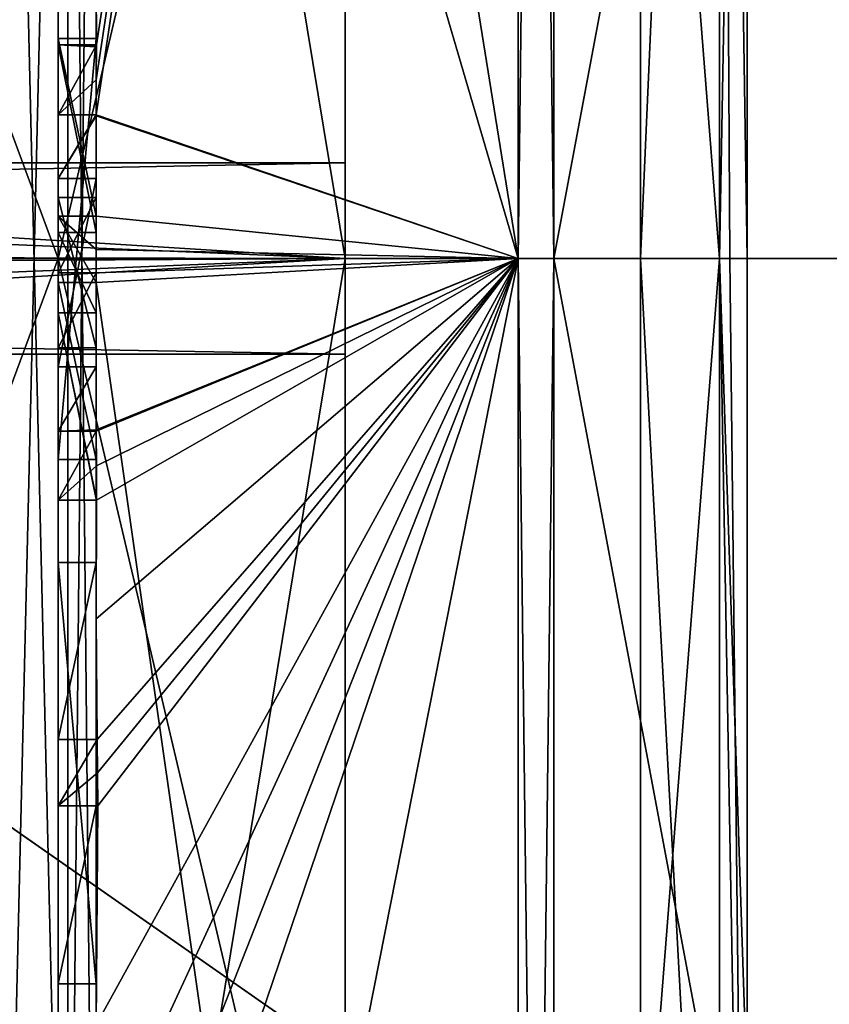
# Model space of a CAD drawing. Extents: x -23 to 700, y -1999 to -1.
# Tile 155 of 224: x -4.8 to -0.57, y -31.9 to -26.75. Entities that reach past the tile are written whole.
import ezdxf

# ---------------------------------------------------------------- set-up
doc = ezdxf.new("R2010")
doc.units = 0
doc.header["$LTSCALE"] = 5.485125
for name, color, linetype in [('1088', 7, 'CONTINUOUS'), ('1093', 7, 'CONTINUOUS'), ('1094', 7, 'CONTINUOUS'), ('1167', 7, 'CONTINUOUS'), ('1168', 7, 'CONTINUOUS'), ('1194', 7, 'CONTINUOUS'), ('1195', 7, 'CONTINUOUS'), ('1208', 7, 'CONTINUOUS'), ('1213', 7, 'CONTINUOUS'), ('1214', 7, 'CONTINUOUS'), ('1215', 7, 'CONTINUOUS'), ('1216', 7, 'CONTINUOUS'), ('1217', 7, 'CONTINUOUS'), ('1218', 7, 'CONTINUOUS'), ('1221', 7, 'CONTINUOUS'), ('1222', 7, 'CONTINUOUS'), ('1225', 7, 'CONTINUOUS'), ('1226', 7, 'CONTINUOUS'), ('1259', 7, 'CONTINUOUS'), ('1261', 7, 'CONTINUOUS'), ('1262', 7, 'CONTINUOUS'), ('1263', 7, 'CONTINUOUS'), ('1264', 7, 'CONTINUOUS'), ('1269', 7, 'CONTINUOUS'), ('1270', 7, 'CONTINUOUS'), ('1271', 7, 'CONTINUOUS'), ('1272', 7, 'CONTINUOUS'), ('1273', 7, 'CONTINUOUS'), ('1274', 7, 'CONTINUOUS'), ('1275', 7, 'CONTINUOUS'), ('1276', 7, 'CONTINUOUS'), ('1277', 7, 'CONTINUOUS'), ('1286', 7, 'CONTINUOUS'), ('1289', 7, 'CONTINUOUS'), ('1292', 7, 'CONTINUOUS'), ('1293', 7, 'CONTINUOUS'), ('1312', 7, 'CONTINUOUS'), ('1313', 7, 'CONTINUOUS'), ('1314', 7, 'CONTINUOUS'), ('1315', 7, 'CONTINUOUS'), ('1316', 7, 'CONTINUOUS'), ('1317', 7, 'CONTINUOUS'), ('1318', 7, 'CONTINUOUS'), ('1319', 7, 'CONTINUOUS'), ('1320', 7, 'CONTINUOUS'), ('1321', 7, 'CONTINUOUS'), ('1322', 7, 'CONTINUOUS'), ('1323', 7, 'CONTINUOUS'), ('1324', 7, 'CONTINUOUS'), ('1325', 7, 'CONTINUOUS'), ('1326', 7, 'CONTINUOUS'), ('1390', 7, 'CONTINUOUS')]:
    doc.layers.add(name, color=color, linetype=linetype)

msp = doc.modelspace()

# ---------------------------------------------------------------- linework, layer by layer
at = {"layer": '1088', "color": 7, "linetype": 'CONTINUOUS'}
for points in [[(-3.1, -21.6357, 6.3634), (-3.1, -28, 9), (-3.1, -21.6357, -6.3634), (-3.1, -21.6357, 6.3634)], [(-3.1, -21.6357, -6.3634), (-3.1, -28, 9), (-3.1, -27.5), (-3.1, -21.6357, -6.3634)], [(-3.1, -28, -9), (-3.1, -21.6357, -6.3634), (-3.1, -28, -0.5), (-3.1, -28, -9)], [(-3.1, -28, -0.5), (-3.1, -21.6357, -6.3634), (-3.1, -27.5), (-3.1, -28, -0.5)], [(-3.1, -27.5), (-3.1, -28, 9), (-3.1, -28, 0.5), (-3.1, -27.5)], [(-3.1, -28, 9), (-3.1, -34.3643, 6.3634), (-3.1, -28, 0.5), (-3.1, -28, 9)], [(-3.1, -34.3643, -6.3634), (-3.1, -28, -9), (-3.1, -34.3643, 6.3634), (-3.1, -34.3643, -6.3634)], [(-3.1, -34.3643, 6.3634), (-3.1, -28, -9), (-3.1, -28.5), (-3.1, -34.3643, 6.3634)], [(-3.1, -28.5), (-3.1, -28, -9), (-3.1, -28, -0.5), (-3.1, -28.5)], [(-3.1, -34.3643, 6.3634), (-3.1, -28.5), (-3.1, -28, 0.5), (-3.1, -34.3643, 6.3634)]]:
    msp.add_3dface(points, dxfattribs=at)
at = {"layer": '1093', "color": 7, "linetype": 'CONTINUOUS'}
for points in [[(-4.6, -28, 10.5), (-7.35, -28, 10.5), (-7.35, -35.4246, 7.4246), (-4.6, -28, 10.5)], [(-4.6, -37.0933, 5.25), (-4.6, -28, 10.5), (-7.35, -35.4246, 7.4246), (-4.6, -37.0933, 5.25)], [(-4.6, -28, -10.5), (-4.6, -37.0933, -5.25), (-7.35, -28, -10.5), (-4.6, -28, -10.5)], [(-7.35, -28, -10.5), (-4.6, -37.0933, -5.25), (-7.35, -35.4246, -7.4246), (-7.35, -28, -10.5)]]:
    msp.add_3dface(points, dxfattribs=at)
at = {"layer": '1094', "color": 7, "linetype": 'CONTINUOUS'}
for points in [[(-7.35, -28, 10.5), (-4.6, -28, 10.5), (-4.6, -18.9067, 5.25), (-7.35, -28, 10.5)], [(-7.35, -28, 10.5), (-4.6, -18.9067, 5.25), (-7.35, -20.5754, 7.4246), (-7.35, -28, 10.5)], [(-4.6, -28, -10.5), (-7.35, -20.5754, -7.4246), (-4.6, -18.9067, -5.25), (-4.6, -28, -10.5)], [(-4.6, -28, -10.5), (-7.35, -28, -10.5), (-7.35, -20.5754, -7.4246), (-4.6, -28, -10.5)]]:
    msp.add_3dface(points, dxfattribs=at)
at = {"layer": '1167', "color": 7, "linetype": 'CONTINUOUS'}
for points in [[(-3.1, -34.3643, 6.3634), (-3.1, -28, 9), (-4.6, -37.0933, 5.25), (-3.1, -34.3643, 6.3634)], [(-3.1, -28, 9), (-4.6, -28, 10.5), (-4.6, -37.0933, 5.25), (-3.1, -28, 9)], [(-3.1, -28, -9), (-3.1, -34.3643, -6.3634), (-4.6, -28, -10.5), (-3.1, -28, -9)], [(-3.1, -34.3643, -6.3634), (-4.6, -37.0933, -5.25), (-4.6, -28, -10.5), (-3.1, -34.3643, -6.3634)]]:
    msp.add_3dface(points, dxfattribs=at)
at = {"layer": '1168', "color": 7, "linetype": 'CONTINUOUS'}
for points in [[(-4.6, -28, 10.5), (-3.1, -21.6357, 6.3634), (-4.6, -18.9067, 5.25), (-4.6, -28, 10.5)], [(-3.1, -21.6357, -6.3634), (-3.1, -28, -9), (-4.6, -18.9067, -5.25), (-3.1, -21.6357, -6.3634)], [(-3.1, -28, -9), (-4.6, -28, -10.5), (-4.6, -18.9067, -5.25), (-3.1, -28, -9)], [(-3.1, -28, 9), (-3.1, -21.6357, 6.3634), (-4.6, -28, 10.5), (-3.1, -28, 9)]]:
    msp.add_3dface(points, dxfattribs=at)
at = {"layer": '1194', "color": 7, "linetype": 'CONTINUOUS'}
for points in [[(-11.1145, -27.5), (-3.1, -28, 0.5), (-11.4816, -27.9815, 0.4995), (-11.1145, -27.5)], [(-3.1, -27.5), (-3.1, -28, 0.5), (-11.1145, -27.5), (-3.1, -27.5)], [(-3.1, -28, 0.5), (-11.6397, -28.3487, 0.3583), (-11.4816, -27.9815, 0.4995), (-3.1, -28, 0.5)], [(-3.1, -28, 0.5), (-3.1, -28.5), (-11.6397, -28.3487, 0.3583), (-3.1, -28, 0.5)], [(-3.1, -28.5), (-11.6752, -28.5), (-11.6397, -28.3487, 0.3583), (-3.1, -28.5)]]:
    msp.add_3dface(points, dxfattribs=at)
at = {"layer": '1195', "color": 7, "linetype": 'CONTINUOUS'}
for points in [[(-3.1, -28, -0.5), (-3.1, -27.5), (-11.2536, -27.6573, -0.3641), (-3.1, -28, -0.5)], [(-3.1, -27.5), (-11.1145, -27.5), (-11.2536, -27.6573, -0.3641), (-3.1, -27.5)], [(-3.1, -28, -0.5), (-11.2536, -27.6573, -0.3641), (-11.5182, -28.048, -0.4977), (-3.1, -28, -0.5)], [(-3.1, -28.5), (-3.1, -28, -0.5), (-11.6752, -28.5), (-3.1, -28.5)], [(-3.1, -28, -0.5), (-11.5182, -28.048, -0.4977), (-11.6752, -28.5), (-3.1, -28, -0.5)]]:
    msp.add_3dface(points, dxfattribs=at)
at = {"layer": '1208', "linetype": 'CONTINUOUS'}
for points in [[(-4.4, -35.5503, 16.45), (-4.4, -21.7364, 16.5), (-4.4, -20.4497, 16.45), (-4.4, -35.5503, 16.45)], [(-4.4, -26.85, -16.5), (-4.4, -29.0506, -16.5), (-4.4, -20.4497, -16.45), (-4.4, -26.85, -16.5)], [(-4.4, -20.4497, -16.45), (-4.4, -29.0506, -16.5), (-4.4, -35.5503, -16.45), (-4.4, -20.4497, -16.45)], [(-4.4, -26.85, -16.7828), (-4.4, -26.85, -16.5), (-4.4, -20.4497, -16.45), (-4.4, -26.85, -16.7828)], [(-4.4, -20.4802, -17.9917), (-4.4, -26.85, -16.7828), (-4.4, -20.4497, -16.45), (-4.4, -20.4802, -17.9917)], [(-4.4, -27.7791, -19.4994), (-4.4, -26.85, -16.7828), (-4.4, -20.4802, -17.9917), (-4.4, -27.7791, -19.4994)], [(-4.4, -22.1297, 16.5), (-4.4, -21.7364, 16.5), (-4.4, -35.5503, 16.45), (-4.4, -22.1297, 16.5)], [(-4.4, -23.5648, 16.5), (-4.4, -22.1297, 16.5), (-4.4, -35.5503, 16.45), (-4.4, -23.5648, 16.5)], [(-4.4, -23.9582, 16.5), (-4.4, -23.5648, 16.5), (-4.4, -35.5503, 16.45), (-4.4, -23.9582, 16.5)], [(-4.4, -25.8781, 16.5), (-4.4, -23.9582, 16.5), (-4.4, -35.5503, 16.45), (-4.4, -25.8781, 16.5)], [(-4.4, -26.2268, 16.5), (-4.4, -25.8781, 16.5), (-4.4, -35.5503, 16.45), (-4.4, -26.2268, 16.5)], [(-4.4, -26.2268, 19.4192), (-4.4, -26.2268, 16.5), (-4.4, -27.8639, 16.5), (-4.4, -26.2268, 19.4192)], [(-4.4, -27.8639, 16.5), (-4.4, -26.2268, 16.5), (-4.4, -35.5503, 16.45), (-4.4, -27.8639, 16.5)], [(-4.4, -26.5602, 19.4468), (-4.4, -26.2268, 19.4192), (-4.4, -27.8639, 16.5), (-4.4, -26.5602, 19.4468)], [(-4.4, -26.894, 19.4686), (-4.4, -26.5602, 19.4468), (-4.4, -27.8639, 16.5), (-4.4, -26.894, 19.4686)], [(-4.4, -27.7791, -16.7828), (-4.4, -26.85, -16.7828), (-4.4, -27.7791, -19.4994), (-4.4, -27.7791, -16.7828)], [(-4.4, -27.254, 19.4857), (-4.4, -27.5811, 18.4497), (-4.4, -28.0747, 19.4999), (-4.4, -27.254, 19.4857)], [(-4.4, -27.5811, 18.4497), (-4.4, -28.5656, 18.4497), (-4.4, -28.0747, 19.4999), (-4.4, -27.5811, 18.4497)], [(-4.4, -28.4656, 18.1456), (-4.4, -27.6811, 18.1456), (-4.4, -28.0744, 16.904), (-4.4, -28.4656, 18.1456)], [(-4.4, -28.2828, 16.5), (-4.4, -27.8639, 16.5), (-4.4, -35.5503, 16.45), (-4.4, -28.2828, 16.5)], [(-4.4, -28.5656, 18.4497), (-4.4, -28.8949, 19.4795), (-4.4, -28.0747, 19.4999), (-4.4, -28.5656, 18.4497)], [(-4.4, -28.1257, -19.4998), (-4.4, -35.6608, -17.9321), (-4.4, -28.1257, -16.7828), (-4.4, -28.1257, -19.4998)], [(-4.4, -28.1257, -16.7828), (-4.4, -35.6608, -17.9321), (-4.4, -29.0506, -16.7828), (-4.4, -28.1257, -16.7828)], [(-4.4, -29.2498, 19.4599), (-4.4, -28.2828, 16.5), (-4.4, -29.5882, 16.5), (-4.4, -29.2498, 19.4599)], [(-4.4, -29.5882, 16.5), (-4.4, -28.2828, 16.5), (-4.4, -35.5503, 16.45), (-4.4, -29.5882, 16.5)], [(-4.4, -29.0506, -16.7828), (-4.4, -35.6608, -17.9321), (-4.4, -29.0506, -16.5), (-4.4, -29.0506, -16.7828)], [(-4.4, -29.0506, -16.5), (-4.4, -35.6608, -17.9321), (-4.4, -35.5503, -16.45), (-4.4, -29.0506, -16.5)], [(-4.4, -29.8827, 19.4089), (-4.4, -29.2498, 19.4599), (-4.4, -29.5882, 16.7828), (-4.4, -29.8827, 19.4089)], [(-4.4, -29.5882, 16.7828), (-4.4, -29.2498, 19.4599), (-4.4, -29.5882, 16.5), (-4.4, -29.5882, 16.7828)], [(-4.4, -30.5131, 16.7828), (-4.4, -29.8827, 19.4089), (-4.4, -29.5882, 16.7828), (-4.4, -30.5131, 16.7828)], [(-4.4, -31.7888, 16.5), (-4.4, -29.5882, 16.5), (-4.4, -35.5503, 16.45), (-4.4, -31.7888, 16.5)], [(-4.4, -30.5131, 19.3374), (-4.4, -29.8827, 19.4089), (-4.4, -30.5131, 16.7828), (-4.4, -30.5131, 19.3374)], [(-4.4, -30.8597, 16.7828), (-4.4, -31.7888, 16.7828), (-4.4, -30.8597, 19.2892), (-4.4, -30.8597, 16.7828)], [(-4.4, -30.8597, 19.2892), (-4.4, -31.7888, 16.7828), (-4.4, -32.0042, 19.0844), (-4.4, -30.8597, 19.2892)], [(-4.4, -31.7888, 16.7828), (-4.4, -31.7888, 16.5), (-4.4, -32.6371, 16.5), (-4.4, -31.7888, 16.7828)], [(-4.4, -32.6371, 16.5), (-4.4, -31.7888, 16.5), (-4.4, -35.5503, 16.45), (-4.4, -32.6371, 16.5)], [(-4.4, -32.0042, 19.0844), (-4.4, -31.7888, 16.7828), (-4.4, -32.6371, 16.5), (-4.4, -32.0042, 19.0844)]]:
    msp.add_3dface(points, dxfattribs=at)
at = {"layer": '1213', "linetype": 'CONTINUOUS'}
for points in [[(-2.1949, -28, -21.9825), (-4.4, -14.2777, -13.8546), (-2.1949, -12.456, -15.544), (-2.1949, -28, -21.9825)], [(-4.4, -20.4802, -17.9917), (-4.4, -14.2777, -13.8546), (-2.1949, -28, -21.9825), (-4.4, -20.4802, -17.9917)], [(-4.4, -27.7791, -19.4994), (-4.4, -20.4802, -17.9917), (-2.1949, -28, -21.9825), (-4.4, -27.7791, -19.4994)], [(-4.4, -27.9524, -19.5), (-4.4, -27.7791, -19.4994), (-2.1949, -28, -21.9825), (-4.4, -27.9524, -19.5)], [(-4.4, -28.1257, -19.4998), (-4.4, -27.9524, -19.5), (-2.1949, -28, -21.9825), (-4.4, -28.1257, -19.4998)], [(-2.1949, -43.544, -15.544), (-4.4, -28.1257, -19.4998), (-2.1949, -28, -21.9825), (-2.1949, -43.544, -15.544)], [(-4.4, -35.6608, -17.9321), (-4.4, -28.1257, -19.4998), (-2.1949, -43.544, -15.544), (-4.4, -35.6608, -17.9321)]]:
    msp.add_3dface(points, dxfattribs=at)
at = {"layer": '1214', "linetype": 'CONTINUOUS'}
for points in [[(-2.1949, -12.456, 15.544), (-4.4, -26.5602, 19.4468), (-4.3998, -26.8838, 19.5), (-2.1949, -12.456, 15.544)], [(-2.1949, -28, 21.9825), (-2.1949, -12.456, 15.544), (-4.4, -27.2495, 19.5), (-2.1949, -28, 21.9825)], [(-4.4, -27.2495, 19.5), (-2.1949, -12.456, 15.544), (-4.3999, -27.0666, 19.5), (-4.4, -27.2495, 19.5)], [(-4.3999, -27.0666, 19.5), (-2.1949, -12.456, 15.544), (-4.3998, -26.8838, 19.5), (-4.3999, -27.0666, 19.5)], [(-4.4, -26.5602, 19.4468), (-4.4, -26.894, 19.4686), (-4.3999, -26.8889, 19.4843), (-4.4, -26.5602, 19.4468)], [(-4.3998, -26.8838, 19.5), (-4.4, -26.5602, 19.4468), (-4.3999, -26.8889, 19.4843), (-4.3998, -26.8838, 19.5)], [(-4.4, -27.254, 19.4857), (-2.1949, -28, 21.9825), (-4.4, -27.2495, 19.5), (-4.4, -27.254, 19.4857)], [(-4.4, -27.254, 19.4857), (-4.4, -28.0747, 19.4999), (-2.1949, -28, 21.9825), (-4.4, -27.254, 19.4857)], [(-4.4, -28.0747, 19.4999), (-4.4, -28.8949, 19.4795), (-2.1949, -28, 21.9825), (-4.4, -28.0747, 19.4999)], [(-2.1949, -28, 21.9825), (-4.4, -28.8949, 19.4795), (-4.4, -28.8982, 19.4897), (-2.1949, -28, 21.9825)], [(-2.1949, -28, 21.9825), (-4.4, -29.8827, 19.4089), (-4.3948, -30.5131, 19.5), (-2.1949, -28, 21.9825)], [(-4.4, -29.8827, 19.4089), (-2.1949, -28, 21.9825), (-4.3997, -29.2629, 19.5), (-4.4, -29.8827, 19.4089)], [(-2.1949, -28, 21.9825), (-4.4, -32.0042, 19.0844), (-4.3401, -32.6371, 19.5), (-2.1949, -28, 21.9825)], [(-4.4, -32.0042, 19.0844), (-2.1949, -28, 21.9825), (-4.3913, -30.8597, 19.5), (-4.4, -32.0042, 19.0844)], [(-2.1949, -28, 21.9825), (-4.4, -39.1573, 15.9926), (-2.1949, -43.544, 15.544), (-2.1949, -28, 21.9825)], [(-4.4, -39.1573, 15.9926), (-2.1949, -28, 21.9825), (-4.2315, -34, 19.5), (-4.4, -39.1573, 15.9926)], [(-4.3999, -28.9015, 19.5), (-2.1949, -28, 21.9825), (-4.4, -28.8982, 19.4897), (-4.3999, -28.9015, 19.5)], [(-4.3998, -29.0822, 19.5), (-2.1949, -28, 21.9825), (-4.3999, -28.9015, 19.5), (-4.3998, -29.0822, 19.5)], [(-4.3997, -29.2629, 19.5), (-2.1949, -28, 21.9825), (-4.3998, -29.0822, 19.5), (-4.3997, -29.2629, 19.5)], [(-4.3932, -30.6867, 19.5), (-2.1949, -28, 21.9825), (-4.3948, -30.5131, 19.5), (-4.3932, -30.6867, 19.5)], [(-4.3913, -30.8597, 19.5), (-2.1949, -28, 21.9825), (-4.3932, -30.6867, 19.5), (-4.3913, -30.8597, 19.5)], [(-4.2952, -33.3336, 19.5), (-2.1949, -28, 21.9825), (-4.3401, -32.6371, 19.5), (-4.2952, -33.3336, 19.5)], [(-4.2315, -34, 19.5), (-2.1949, -28, 21.9825), (-4.2952, -33.3336, 19.5), (-4.2315, -34, 19.5)], [(-4.4, -29.2498, 19.4599), (-4.4, -29.8827, 19.4089), (-4.3999, -29.2564, 19.48), (-4.4, -29.2498, 19.4599)], [(-4.3999, -29.2564, 19.48), (-4.4, -29.8827, 19.4089), (-4.3997, -29.2629, 19.5), (-4.3999, -29.2564, 19.48)], [(-4.4, -29.8827, 19.4089), (-4.4, -30.5131, 19.3374), (-4.3987, -30.5131, 19.4187), (-4.4, -29.8827, 19.4089)], [(-4.3948, -30.5131, 19.5), (-4.4, -29.8827, 19.4089), (-4.3987, -30.5131, 19.4187), (-4.3948, -30.5131, 19.5)], [(-4.4, -30.8597, 19.2892), (-4.4, -32.0042, 19.0844), (-4.3913, -30.8597, 19.5), (-4.4, -30.8597, 19.2892)], [(-4.3978, -30.8597, 19.3947), (-4.4, -30.8597, 19.2892), (-4.3913, -30.8597, 19.5), (-4.3978, -30.8597, 19.3947)]]:
    msp.add_3dface(points, dxfattribs=at)
at = {"layer": '1215', "linetype": 'CONTINUOUS'}
for points in [[(-2.0094, -28, 21.9698), (0, -17.2786, 18.5712), (-2.0094, -12.465, 15.535), (-2.0094, -28, 21.9698)], [(0, -28, 21.4438), (0, -17.2786, 18.5712), (-2.0094, -28, 21.9698), (0, -28, 21.4438)], [(0, -38.7214, 18.5712), (0, -28, 21.4438), (-2.0094, -43.535, 15.535), (0, -38.7214, 18.5712)], [(-2.0094, -43.535, 15.535), (0, -28, 21.4438), (-2.0094, -28, 21.9698), (-2.0094, -43.535, 15.535)]]:
    msp.add_3dface(points, dxfattribs=at)
at = {"layer": '1216', "linetype": 'CONTINUOUS'}
for points in [[(0, -17.2786, -18.5712), (0, -28, -21.4438), (-2.0094, -12.465, -15.535), (0, -17.2786, -18.5712)], [(-2.0094, -12.465, -15.535), (0, -28, -21.4438), (-2.0094, -28, -21.9698), (-2.0094, -12.465, -15.535)], [(0, -28, -21.4438), (0, -38.7214, -18.5712), (-2.0094, -28, -21.9698), (0, -28, -21.4438)], [(-2.0094, -28, -21.9698), (0, -38.7214, -18.5712), (-2.0094, -43.535, -15.535), (-2.0094, -28, -21.9698)]]:
    msp.add_3dface(points, dxfattribs=at)
at = {"layer": '1217', "linetype": 'CONTINUOUS'}
for points in [[(-1.5562, -22.7321, -5.2679), (-1.5562, -28, -7.45), (-1.1443, -18.6429, -5.4023), (-1.5562, -22.7321, -5.2679)], [(-1.5562, -28, -7.45), (-1.1443, -28, -10.8047), (-1.1443, -18.6429, -5.4023), (-1.5562, -28, -7.45)], [(-1.1443, -28, 10.8047), (-1.5562, -22.7321, 5.2679), (-1.1443, -18.6429, 5.4023), (-1.1443, -28, 10.8047)], [(-1.5562, -28, 7.45), (-1.5562, -22.7321, 5.2679), (-1.1443, -28, 10.8047), (-1.5562, -28, 7.45)]]:
    msp.add_3dface(points, dxfattribs=at)
at = {"layer": '1218', "linetype": 'CONTINUOUS'}
for points in [[(-1.5562, -28, -7.45), (-1.5562, -33.2679, -5.2679), (-1.1443, -28, -10.8047), (-1.5562, -28, -7.45)], [(-1.1443, -28, -10.8047), (-1.5562, -33.2679, -5.2679), (-1.1443, -35.64, -7.6401), (-1.1443, -28, -10.8047)], [(-1.5562, -33.2679, 5.2679), (-1.5562, -28, 7.45), (-1.1443, -35.64, 7.6401), (-1.5562, -33.2679, 5.2679)], [(-1.5562, -28, 7.45), (-1.1443, -28, 10.8047), (-1.1443, -35.64, 7.6401), (-1.5562, -28, 7.45)]]:
    msp.add_3dface(points, dxfattribs=at)
at = {"layer": '1221', "linetype": 'CONTINUOUS'}
for points in [[(-2.1949, -28, -21.9825), (-2.1949, -12.456, -15.544), (-2.0094, -28, -21.9698), (-2.1949, -28, -21.9825)], [(-2.1949, -12.456, -15.544), (-2.0094, -12.465, -15.535), (-2.0094, -28, -21.9698), (-2.1949, -12.456, -15.544)], [(-2.1949, -43.544, -15.544), (-2.1949, -28, -21.9825), (-2.0094, -43.535, -15.535), (-2.1949, -43.544, -15.544)], [(-2.1949, -28, -21.9825), (-2.0094, -28, -21.9698), (-2.0094, -43.535, -15.535), (-2.1949, -28, -21.9825)]]:
    msp.add_3dface(points, dxfattribs=at)
at = {"layer": '1222', "linetype": 'CONTINUOUS'}
for points in [[(-2.1949, -12.456, 15.544), (-2.1949, -28, 21.9825), (-2.0094, -12.465, 15.535), (-2.1949, -12.456, 15.544)], [(-2.1949, -28, 21.9825), (-2.0094, -28, 21.9698), (-2.0094, -12.465, 15.535), (-2.1949, -28, 21.9825)], [(-2.1949, -28, 21.9825), (-2.1949, -43.544, 15.544), (-2.0094, -28, 21.9698), (-2.1949, -28, 21.9825)], [(-2.1949, -43.544, 15.544), (-2.0094, -43.535, 15.535), (-2.0094, -28, 21.9698), (-2.1949, -43.544, 15.544)]]:
    msp.add_3dface(points, dxfattribs=at)
at = {"layer": '1225', "linetype": 'CONTINUOUS'}
for points in [[(-9.1, -22.7244, -5.2603), (-9.1, -28.0008, -7.45), (-1.5562, -22.7321, -5.2679), (-9.1, -22.7244, -5.2603)], [(-9.1, -28.0008, -7.45), (-1.5562, -28, -7.45), (-1.5562, -22.7321, -5.2679), (-9.1, -28.0008, -7.45)], [(-1.5562, -33.2679, -5.2679), (-1.5562, -28, -7.45), (-9.1, -28.0008, -7.45), (-1.5562, -33.2679, -5.2679)], [(-9.1, -33.2768, -5.2591), (-1.5562, -33.2679, -5.2679), (-9.1, -28.0008, -7.45), (-9.1, -33.2768, -5.2591)]]:
    msp.add_3dface(points, dxfattribs=at)
at = {"layer": '1226', "linetype": 'CONTINUOUS'}
for points in [[(-9.1, -27.9992, 7.45), (-9.1, -22.7232, 5.2591), (-1.5562, -22.7321, 5.2679), (-9.1, -27.9992, 7.45)], [(-1.5562, -28, 7.45), (-9.1, -27.9992, 7.45), (-1.5562, -22.7321, 5.2679), (-1.5562, -28, 7.45)], [(-9.1, -33.2756, 5.2603), (-9.1, -27.9992, 7.45), (-1.5562, -33.2679, 5.2679), (-9.1, -33.2756, 5.2603)], [(-1.5562, -33.2679, 5.2679), (-9.1, -27.9992, 7.45), (-1.5562, -28, 7.45), (-1.5562, -33.2679, 5.2679)]]:
    msp.add_3dface(points, dxfattribs=at)
at = {"layer": '1259', "linetype": 'CONTINUOUS'}
for points in [[(-4.6, -26.8838, 19.5), (-4.6, -27.8639, 16.5), (-4.6, -27.2495, 19.5), (-4.6, -26.8838, 19.5)], [(-4.6, -27.2495, 19.5), (-4.6, -27.8639, 16.5), (-4.6, -27.5811, 18.4497), (-4.6, -27.2495, 19.5)], [(-4.6, -27.5811, 18.4497), (-4.6, -27.8639, 16.5), (-4.6, -27.6811, 18.1456), (-4.6, -27.5811, 18.4497)], [(-4.6, -28.5656, 18.4497), (-4.6, -27.5811, 18.4497), (-4.6, -28.4656, 18.1456), (-4.6, -28.5656, 18.4497)], [(-4.6, -28.4656, 18.1456), (-4.6, -27.5811, 18.4497), (-4.6, -27.6811, 18.1456), (-4.6, -28.4656, 18.1456)], [(-4.6, -27.6811, 18.1456), (-4.6, -27.8639, 16.5), (-4.6, -28.0744, 16.904), (-4.6, -27.6811, 18.1456)], [(-4.6, -27.8639, 16.5), (-4.6, -28.2828, 16.5), (-4.6, -28.0744, 16.904), (-4.6, -27.8639, 16.5)], [(-4.6, -28.2828, 16.5), (-4.6, -28.4656, 18.1456), (-4.6, -28.0744, 16.904), (-4.6, -28.2828, 16.5)], [(-4.6, -28.2828, 16.5), (-4.6, -29.2629, 19.5), (-4.6, -28.4656, 18.1456), (-4.6, -28.2828, 16.5)], [(-4.6, -29.2629, 19.5), (-4.6, -28.5656, 18.4497), (-4.6, -28.4656, 18.1456), (-4.6, -29.2629, 19.5)], [(-4.6, -28.9015, 19.5), (-4.6, -28.5656, 18.4497), (-4.6, -29.2629, 19.5), (-4.6, -28.9015, 19.5)], [(-4.6, -29.5882, 16.7828), (-4.6, -29.5882, 16.5), (-4.6, -31.7888, 16.5), (-4.6, -29.5882, 16.7828)], [(-4.6, -30.5131, 16.7828), (-4.6, -29.5882, 16.7828), (-4.6, -31.7888, 16.5), (-4.6, -30.5131, 16.7828)], [(-4.6, -30.5131, 19.5), (-4.6, -30.5131, 16.7828), (-4.6, -30.8597, 16.7828), (-4.6, -30.5131, 19.5)], [(-4.6, -30.8597, 16.7828), (-4.6, -30.5131, 16.7828), (-4.6, -31.7888, 16.5), (-4.6, -30.8597, 16.7828)], [(-4.6, -30.8597, 19.5), (-4.6, -30.5131, 19.5), (-4.6, -30.8597, 16.7828), (-4.6, -30.8597, 19.5)], [(-4.6, -31.7888, 16.7828), (-4.6, -30.8597, 16.7828), (-4.6, -31.7888, 16.5), (-4.6, -31.7888, 16.7828)]]:
    msp.add_3dface(points, dxfattribs=at)
at = {"layer": '1261', "linetype": 'CONTINUOUS'}
for points in [[(-4.4, -29.5882, 16.7828), (-4.4, -29.5882, 16.5), (-4.6, -29.5882, 16.7828), (-4.4, -29.5882, 16.7828)], [(-4.4, -29.5882, 16.5), (-4.6, -29.5882, 16.5), (-4.6, -29.5882, 16.7828), (-4.4, -29.5882, 16.5)]]:
    msp.add_3dface(points, dxfattribs=at)
at = {"layer": '1262', "linetype": 'CONTINUOUS'}
for points in [[(-4.4, -27.8639, 16.5), (-4.4, -28.2828, 16.5), (-4.6, -27.8639, 16.5), (-4.4, -27.8639, 16.5)], [(-4.6, -27.8639, 16.5), (-4.4, -28.2828, 16.5), (-4.6, -28.2828, 16.5), (-4.6, -27.8639, 16.5)]]:
    msp.add_3dface(points, dxfattribs=at)
at = {"layer": '1263', "linetype": 'CONTINUOUS'}
for points in [[(-4.4, -26.894, 19.4686), (-4.4, -27.8639, 16.5), (-4.6, -26.8838, 19.5), (-4.4, -26.894, 19.4686)], [(-4.3999, -26.8889, 19.4843), (-4.4, -26.894, 19.4686), (-4.6, -26.8838, 19.5), (-4.3999, -26.8889, 19.4843)], [(-4.4, -27.8639, 16.5), (-4.6, -27.8639, 16.5), (-4.6, -26.8838, 19.5), (-4.4, -27.8639, 16.5)], [(-4.3998, -26.8838, 19.5), (-4.3999, -26.8889, 19.4843), (-4.6, -26.8838, 19.5), (-4.3998, -26.8838, 19.5)]]:
    msp.add_3dface(points, dxfattribs=at)
at = {"layer": '1264', "linetype": 'CONTINUOUS'}
for points in [[(-4.4, -27.6811, 18.1456), (-4.4, -28.4656, 18.1456), (-4.6, -27.6811, 18.1456), (-4.4, -27.6811, 18.1456)], [(-4.4, -28.4656, 18.1456), (-4.6, -28.4656, 18.1456), (-4.6, -27.6811, 18.1456), (-4.4, -28.4656, 18.1456)]]:
    msp.add_3dface(points, dxfattribs=at)
at = {"layer": '1269', "linetype": 'CONTINUOUS'}
for points in [[(-4.6, -27.7791, -16.7828), (-4.6, -29.0506, -16.5), (-4.6, -26.85, -16.7828), (-4.6, -27.7791, -16.7828)], [(-4.6, -26.85, -16.7828), (-4.6, -29.0506, -16.5), (-4.6, -26.85, -16.5), (-4.6, -26.85, -16.7828)], [(-4.6, -28.1257, -16.7828), (-4.6, -29.0506, -16.5), (-4.6, -27.7791, -16.7828), (-4.6, -28.1257, -16.7828)], [(-4.6, -28.1257, -19.5), (-4.6, -28.1257, -16.7828), (-4.6, -27.7791, -19.5), (-4.6, -28.1257, -19.5)], [(-4.6, -27.7791, -19.5), (-4.6, -28.1257, -16.7828), (-4.6, -27.7791, -16.7828), (-4.6, -27.7791, -19.5)], [(-4.6, -29.0506, -16.7828), (-4.6, -29.0506, -16.5), (-4.6, -28.1257, -16.7828), (-4.6, -29.0506, -16.7828)]]:
    msp.add_3dface(points, dxfattribs=at)
at = {"layer": '1270', "linetype": 'CONTINUOUS'}
for points in [[(-4.4, -28.1257, -16.7828), (-4.4, -29.0506, -16.7828), (-4.6, -28.1257, -16.7828), (-4.4, -28.1257, -16.7828)], [(-4.4, -29.0506, -16.7828), (-4.6, -29.0506, -16.7828), (-4.6, -28.1257, -16.7828), (-4.4, -29.0506, -16.7828)]]:
    msp.add_3dface(points, dxfattribs=at)
at = {"layer": '1271', "linetype": 'CONTINUOUS'}
for points in [[(-4.4, -28.1257, -19.4998), (-4.4, -28.1257, -16.7828), (-4.6, -28.1257, -19.5), (-4.4, -28.1257, -19.4998)], [(-4.4, -28.1257, -16.7828), (-4.6, -28.1257, -16.7828), (-4.6, -28.1257, -19.5), (-4.4, -28.1257, -16.7828)]]:
    msp.add_3dface(points, dxfattribs=at)
at = {"layer": '1272', "linetype": 'CONTINUOUS'}
for points in [[(-4.4, -27.9524, -19.5), (-4.4, -28.1257, -19.4998), (-4.6, -27.7791, -19.5), (-4.4, -27.9524, -19.5)], [(-4.4, -28.1257, -19.4998), (-4.6, -28.1257, -19.5), (-4.6, -27.7791, -19.5), (-4.4, -28.1257, -19.4998)], [(-4.4, -27.7791, -19.4994), (-4.4, -27.9524, -19.5), (-4.6, -27.7791, -19.5), (-4.4, -27.7791, -19.4994)]]:
    msp.add_3dface(points, dxfattribs=at)
at = {"layer": '1273', "linetype": 'CONTINUOUS'}
for points in [[(-4.4, -27.7791, -16.7828), (-4.4, -27.7791, -19.4994), (-4.6, -27.7791, -16.7828), (-4.4, -27.7791, -16.7828)], [(-4.4, -27.7791, -19.4994), (-4.6, -27.7791, -19.5), (-4.6, -27.7791, -16.7828), (-4.4, -27.7791, -19.4994)]]:
    msp.add_3dface(points, dxfattribs=at)
at = {"layer": '1274', "linetype": 'CONTINUOUS'}
for points in [[(-4.4, -26.85, -16.7828), (-4.4, -27.7791, -16.7828), (-4.6, -26.85, -16.7828), (-4.4, -26.85, -16.7828)], [(-4.4, -27.7791, -16.7828), (-4.6, -27.7791, -16.7828), (-4.6, -26.85, -16.7828), (-4.4, -27.7791, -16.7828)]]:
    msp.add_3dface(points, dxfattribs=at)
at = {"layer": '1275', "linetype": 'CONTINUOUS'}
for points in [[(-4.4, -26.85, -16.5), (-4.4, -26.85, -16.7828), (-4.6, -26.85, -16.5), (-4.4, -26.85, -16.5)], [(-4.4, -26.85, -16.7828), (-4.6, -26.85, -16.7828), (-4.6, -26.85, -16.5), (-4.4, -26.85, -16.7828)]]:
    msp.add_3dface(points, dxfattribs=at)
at = {"layer": '1276', "linetype": 'CONTINUOUS'}
for points in [[(-4.4, -29.0506, -16.5), (-4.4, -26.85, -16.5), (-4.6, -29.0506, -16.5), (-4.4, -29.0506, -16.5)], [(-4.6, -29.0506, -16.5), (-4.4, -26.85, -16.5), (-4.6, -26.85, -16.5), (-4.6, -29.0506, -16.5)]]:
    msp.add_3dface(points, dxfattribs=at)
at = {"layer": '1277', "linetype": 'CONTINUOUS'}
for points in [[(-4.4, -29.0506, -16.7828), (-4.4, -29.0506, -16.5), (-4.6, -29.0506, -16.7828), (-4.4, -29.0506, -16.7828)], [(-4.4, -29.0506, -16.5), (-4.6, -29.0506, -16.5), (-4.6, -29.0506, -16.7828), (-4.4, -29.0506, -16.5)]]:
    msp.add_3dface(points, dxfattribs=at)
at = {"layer": '1286', "linetype": 'CONTINUOUS'}
for points in [[(-4.4, -35.5503, 16.45), (-4.4, -20.4497, 16.45), (-4.549, -20.5279, 16.094), (-4.4, -35.5503, 16.45)], [(-4.549, -20.5279, 16.094), (-4.9, -20.5597, 15.95), (-4.549, -35.4721, 16.094), (-4.549, -20.5279, 16.094)], [(-4.4, -35.5503, 16.45), (-4.549, -20.5279, 16.094), (-4.549, -35.4721, 16.094), (-4.4, -35.5503, 16.45)], [(-4.9, -20.5597, 15.95), (-4.9, -35.4403, 15.95), (-4.549, -35.4721, 16.094), (-4.9, -20.5597, 15.95)]]:
    msp.add_3dface(points, dxfattribs=at)
at = {"layer": '1289', "linetype": 'CONTINUOUS'}
for points in [[(-4.4, -20.4497, -16.45), (-4.4, -35.5503, -16.45), (-4.549, -35.4721, -16.094), (-4.4, -20.4497, -16.45)], [(-4.4, -20.4497, -16.45), (-4.549, -35.4721, -16.094), (-4.549, -20.5279, -16.094), (-4.4, -20.4497, -16.45)], [(-4.9, -35.4403, -15.95), (-4.9, -20.5597, -15.95), (-4.549, -20.5279, -16.094), (-4.9, -35.4403, -15.95)], [(-4.549, -35.4721, -16.094), (-4.9, -35.4403, -15.95), (-4.549, -20.5279, -16.094), (-4.549, -35.4721, -16.094)]]:
    msp.add_3dface(points, dxfattribs=at)
at = {"layer": '1292', "linetype": 'CONTINUOUS'}
for points in [[(-1, -28, 11.3877), (-1.1443, -18.6429, 5.4023), (-1, -17.4795, 4.3586), (-1, -28, 11.3877)], [(-1.1443, -18.6429, -5.4023), (-1.1443, -28, -10.8047), (-1, -19.9478, -8.0522), (-1.1443, -18.6429, -5.4023)], [(-1.1443, -28, 10.8047), (-1.1443, -18.6429, 5.4023), (-1.0897, -28, 11.1005), (-1.1443, -28, 10.8047)], [(-1.1443, -18.6429, 5.4023), (-1, -28, 11.3877), (-1.0897, -28, 11.1005), (-1.1443, -18.6429, 5.4023)], [(-1, -19.9478, -8.0522), (-1.1443, -28, -10.8047), (-1, -32.3586, -10.5205), (-1, -19.9478, -8.0522)], [(-1.1443, -28, -10.8047), (-1.1443, -35.64, -7.6401), (-1, -32.3586, -10.5205), (-1.1443, -28, -10.8047)]]:
    msp.add_3dface(points, dxfattribs=at)
at = {"layer": '1293', "linetype": 'CONTINUOUS'}
for points in [[(-1.1443, -35.64, 7.6401), (-1.1443, -28, 10.8047), (-1, -36.0523, 8.0523), (-1.1443, -35.64, 7.6401)], [(-1, -36.0523, 8.0523), (-1.1443, -28, 10.8047), (-1.0897, -28, 11.1005), (-1, -36.0523, 8.0523)], [(-1, -28, 11.3877), (-1, -36.0523, 8.0523), (-1.0897, -28, 11.1005), (-1, -28, 11.3877)]]:
    msp.add_3dface(points, dxfattribs=at)
at = {"layer": '1312', "linetype": 'CONTINUOUS'}
for points in [[(-4.4, -29.5882, 16.5), (-4.4, -31.7888, 16.5), (-4.6, -29.5882, 16.5), (-4.4, -29.5882, 16.5)], [(-4.6, -29.5882, 16.5), (-4.4, -31.7888, 16.5), (-4.6, -31.7888, 16.5), (-4.6, -29.5882, 16.5)]]:
    msp.add_3dface(points, dxfattribs=at)
at = {"layer": '1313', "linetype": 'CONTINUOUS'}
for points in [[(-4.4, -31.7888, 16.5), (-4.4, -31.7888, 16.7828), (-4.6, -31.7888, 16.5), (-4.4, -31.7888, 16.5)], [(-4.4, -31.7888, 16.7828), (-4.6, -31.7888, 16.7828), (-4.6, -31.7888, 16.5), (-4.4, -31.7888, 16.7828)]]:
    msp.add_3dface(points, dxfattribs=at)
at = {"layer": '1314', "linetype": 'CONTINUOUS'}
for points in [[(-4.4, -31.7888, 16.7828), (-4.4, -30.8597, 16.7828), (-4.6, -31.7888, 16.7828), (-4.4, -31.7888, 16.7828)], [(-4.4, -30.8597, 16.7828), (-4.6, -30.8597, 16.7828), (-4.6, -31.7888, 16.7828), (-4.4, -30.8597, 16.7828)]]:
    msp.add_3dface(points, dxfattribs=at)
at = {"layer": '1315', "linetype": 'CONTINUOUS'}
for points in [[(-4.4, -30.8597, 16.7828), (-4.4, -30.8597, 19.2892), (-4.6, -30.8597, 16.7828), (-4.4, -30.8597, 16.7828)], [(-4.4, -30.8597, 19.2892), (-4.3978, -30.8597, 19.3947), (-4.6, -30.8597, 16.7828), (-4.4, -30.8597, 19.2892)], [(-4.3978, -30.8597, 19.3947), (-4.3913, -30.8597, 19.5), (-4.6, -30.8597, 16.7828), (-4.3978, -30.8597, 19.3947)], [(-4.3913, -30.8597, 19.5), (-4.6, -30.8597, 19.5), (-4.6, -30.8597, 16.7828), (-4.3913, -30.8597, 19.5)]]:
    msp.add_3dface(points, dxfattribs=at)
at = {"layer": '1316', "linetype": 'CONTINUOUS'}
for points in [[(-4.3932, -30.6867, 19.5), (-4.3948, -30.5131, 19.5), (-4.6, -30.8597, 19.5), (-4.3932, -30.6867, 19.5)], [(-4.3948, -30.5131, 19.5), (-4.6, -30.5131, 19.5), (-4.6, -30.8597, 19.5), (-4.3948, -30.5131, 19.5)], [(-4.3913, -30.8597, 19.5), (-4.3932, -30.6867, 19.5), (-4.6, -30.8597, 19.5), (-4.3913, -30.8597, 19.5)]]:
    msp.add_3dface(points, dxfattribs=at)
at = {"layer": '1317', "linetype": 'CONTINUOUS'}
for points in [[(-4.4, -30.5131, 19.3374), (-4.4, -30.5131, 16.7828), (-4.6, -30.5131, 19.5), (-4.4, -30.5131, 19.3374)], [(-4.3987, -30.5131, 19.4187), (-4.4, -30.5131, 19.3374), (-4.6, -30.5131, 19.5), (-4.3987, -30.5131, 19.4187)], [(-4.4, -30.5131, 16.7828), (-4.6, -30.5131, 16.7828), (-4.6, -30.5131, 19.5), (-4.4, -30.5131, 16.7828)], [(-4.3948, -30.5131, 19.5), (-4.3987, -30.5131, 19.4187), (-4.6, -30.5131, 19.5), (-4.3948, -30.5131, 19.5)]]:
    msp.add_3dface(points, dxfattribs=at)
at = {"layer": '1318', "linetype": 'CONTINUOUS'}
for points in [[(-4.4, -30.5131, 16.7828), (-4.4, -29.5882, 16.7828), (-4.6, -30.5131, 16.7828), (-4.4, -30.5131, 16.7828)], [(-4.4, -29.5882, 16.7828), (-4.6, -29.5882, 16.7828), (-4.6, -30.5131, 16.7828), (-4.4, -29.5882, 16.7828)]]:
    msp.add_3dface(points, dxfattribs=at)
at = {"layer": '1319', "linetype": 'CONTINUOUS'}
for points in [[(-4.4, -28.2828, 16.5), (-4.4, -29.2498, 19.4599), (-4.6, -28.2828, 16.5), (-4.4, -28.2828, 16.5)], [(-4.4, -29.2498, 19.4599), (-4.3999, -29.2564, 19.48), (-4.6, -28.2828, 16.5), (-4.4, -29.2498, 19.4599)], [(-4.3999, -29.2564, 19.48), (-4.3997, -29.2629, 19.5), (-4.6, -28.2828, 16.5), (-4.3999, -29.2564, 19.48)], [(-4.3997, -29.2629, 19.5), (-4.6, -29.2629, 19.5), (-4.6, -28.2828, 16.5), (-4.3997, -29.2629, 19.5)]]:
    msp.add_3dface(points, dxfattribs=at)
at = {"layer": '1320', "linetype": 'CONTINUOUS'}
for points in [[(-4.3998, -29.0822, 19.5), (-4.3999, -28.9015, 19.5), (-4.6, -29.2629, 19.5), (-4.3998, -29.0822, 19.5)], [(-4.3999, -28.9015, 19.5), (-4.6, -28.9015, 19.5), (-4.6, -29.2629, 19.5), (-4.3999, -28.9015, 19.5)], [(-4.3997, -29.2629, 19.5), (-4.3998, -29.0822, 19.5), (-4.6, -29.2629, 19.5), (-4.3997, -29.2629, 19.5)]]:
    msp.add_3dface(points, dxfattribs=at)
at = {"layer": '1321', "linetype": 'CONTINUOUS'}
for points in [[(-4.4, -28.8949, 19.4795), (-4.4, -28.5656, 18.4497), (-4.6, -28.9015, 19.5), (-4.4, -28.8949, 19.4795)], [(-4.4, -28.5656, 18.4497), (-4.6, -28.5656, 18.4497), (-4.6, -28.9015, 19.5), (-4.4, -28.5656, 18.4497)], [(-4.4, -28.8982, 19.4897), (-4.4, -28.8949, 19.4795), (-4.6, -28.9015, 19.5), (-4.4, -28.8982, 19.4897)], [(-4.3999, -28.9015, 19.5), (-4.4, -28.8982, 19.4897), (-4.6, -28.9015, 19.5), (-4.3999, -28.9015, 19.5)]]:
    msp.add_3dface(points, dxfattribs=at)
at = {"layer": '1322', "linetype": 'CONTINUOUS'}
for points in [[(-4.4, -28.5656, 18.4497), (-4.4, -27.5811, 18.4497), (-4.6, -28.5656, 18.4497), (-4.4, -28.5656, 18.4497)], [(-4.4, -27.5811, 18.4497), (-4.6, -27.5811, 18.4497), (-4.6, -28.5656, 18.4497), (-4.4, -27.5811, 18.4497)]]:
    msp.add_3dface(points, dxfattribs=at)
at = {"layer": '1323', "linetype": 'CONTINUOUS'}
for points in [[(-4.4, -27.254, 19.4857), (-4.4, -27.2495, 19.5), (-4.6, -27.5811, 18.4497), (-4.4, -27.254, 19.4857)], [(-4.4, -27.2495, 19.5), (-4.6, -27.2495, 19.5), (-4.6, -27.5811, 18.4497), (-4.4, -27.2495, 19.5)], [(-4.4, -27.5811, 18.4497), (-4.4, -27.254, 19.4857), (-4.6, -27.5811, 18.4497), (-4.4, -27.5811, 18.4497)]]:
    msp.add_3dface(points, dxfattribs=at)
at = {"layer": '1324', "linetype": 'CONTINUOUS'}
for points in [[(-4.3999, -27.0666, 19.5), (-4.3998, -26.8838, 19.5), (-4.6, -27.2495, 19.5), (-4.3999, -27.0666, 19.5)], [(-4.3998, -26.8838, 19.5), (-4.6, -26.8838, 19.5), (-4.6, -27.2495, 19.5), (-4.3998, -26.8838, 19.5)], [(-4.4, -27.2495, 19.5), (-4.3999, -27.0666, 19.5), (-4.6, -27.2495, 19.5), (-4.4, -27.2495, 19.5)]]:
    msp.add_3dface(points, dxfattribs=at)
at = {"layer": '1325', "linetype": 'CONTINUOUS'}
for points in [[(-4.4, -28.4656, 18.1456), (-4.4, -28.0744, 16.904), (-4.6, -28.4656, 18.1456), (-4.4, -28.4656, 18.1456)], [(-4.6, -28.4656, 18.1456), (-4.4, -28.0744, 16.904), (-4.6, -28.0744, 16.904), (-4.6, -28.4656, 18.1456)]]:
    msp.add_3dface(points, dxfattribs=at)
at = {"layer": '1326', "linetype": 'CONTINUOUS'}
for points in [[(-4.4, -28.0744, 16.904), (-4.4, -27.6811, 18.1456), (-4.6, -28.0744, 16.904), (-4.4, -28.0744, 16.904)], [(-4.4, -27.6811, 18.1456), (-4.6, -27.6811, 18.1456), (-4.6, -28.0744, 16.904), (-4.4, -27.6811, 18.1456)]]:
    msp.add_3dface(points, dxfattribs=at)
at = {"layer": '1390', "linetype": 'CONTINUOUS'}
for points in [[(-1, -39.3877, 0), (-1, -36.0523, 8.0523), (-1, -17.4795, 4.3586), (-1, -39.3877, 0)], [(-1, -39.3877, 0), (-1, -17.4795, 4.3586), (-1, -19.9478, -8.0522), (-1, -39.3877, 0)], [(-1, -36.0523, 8.0523), (-1, -28, 11.3877), (-1, -17.4795, 4.3586), (-1, -36.0523, 8.0523)], [(-1, -39.3877, 0), (-1, -19.9478, -8.0522), (-1, -32.3586, -10.5205), (-1, -39.3877, 0)]]:
    msp.add_3dface(points, dxfattribs=at)

doc.saveas('drawing.dxf')
